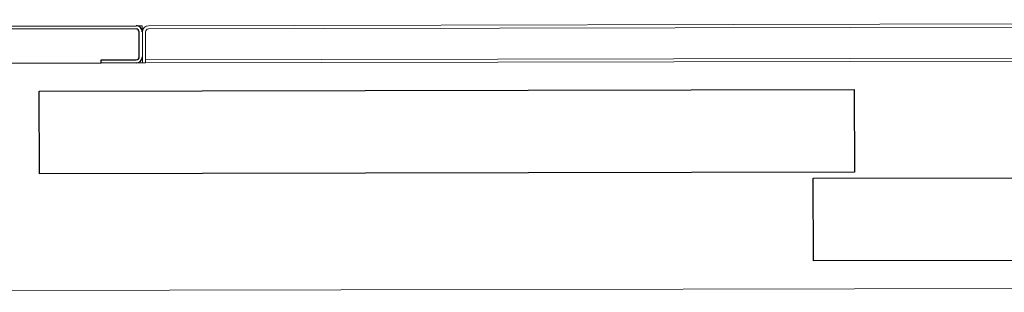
# Model space of a CAD drawing. Header units: millimetres. Extents: x 365044 to 878822, y -384447 to -241456.
# Tile 42 of 65: x 756288 to 756765, y -314004 to -313872. Entities that reach past the tile are written whole.
import ezdxf

# ---------------------------------------------------------------- set-up
doc = ezdxf.new("R2010")
doc.units = ezdxf.units.MM
for name, color, linetype, lineweight in [('Q-CASE-____-MCUT', 31, 'Continuous', 25), ('Q-CASE-____-OTLN', 31, 'Continuous', 9), ('Q-SPCQ-____-OTLN', 91, 'Continuous', 9)]:
    doc.layers.add(name, color=color, linetype=linetype, lineweight=lineweight)

# ---------------------------------------------------------------- blocks, each defined once
blk = doc.blocks.new('LAE-017 _3000 KG FREIGHT TPYE 2_ - F-FC-015-05 _0-3_-9511184-Level 0 - ARRIVALS - T2 - ARRIVALS FORECOURT')
at = {"layer": 'Q-SPCQ-____-OTLN'}
for p, q in [((-703, -1600), (-700, -1600)), ((-700, -1600), (-700, -1603))]:
    blk.add_line(p, q, dxfattribs=at)
blk = doc.blocks.new('car Panel DS 3000 - 200-9636193-Level 0 - ARRIVALS - T2 - ARRIVALS FORECOURT')
at = {"layer": 'Q-CASE-____-MCUT'}
for p, q in [((-109.5, 0), (109.5, 0)), ((-112.5, -20), (-112.5, -3)), ((-111, -3), (-111, -20)), ((109.5, -1.5), (-109.5, -1.5)), ((111, -15), (111, -3)), ((92.5, -16.5), (109.5, -16.5)), ((92.5, -18), (92.5, -16.5)), ((109.5, -18), (92.5, -18)), ((-111, -20), (-112.5, -20))]:
    blk.add_line(p, q, dxfattribs=at)
for centre, radius, start, end in [((-109.5, -3), 3, 90, 180), ((109.5, -3), 3, 360, 90), ((109.5, -15), 1.5, 270, 360), ((109.5, -15), 3, 270, 360)]:
    blk.add_arc(centre, radius, start, end, dxfattribs=at)
for centre, major_axis, start_param, end_param in [((-109.5, -3), (1.33, 0.7), 1.084237, 2.655033), ((109.5, -3), (1.5, 0.07), 6.238159, 7.808956)]:
    blk.add_ellipse(centre, major_axis=major_axis, ratio=1, start_param=start_param, end_param=end_param, dxfattribs=at)
blk = doc.blocks.new('4 PANEL DOOR 3000 - 4 PANEL DOOR 3000-9511398-Level 0 - ARRIVALS - T2 - ARRIVALS FORECOURT')
at = {"layer": 'Q-CASE-____-MCUT'}
for p, q in [((0, 41.5), (375, 41.5)), ((375, 41.5), (375, 1.5)), ((375, 1.5), (0, 1.5)), ((355, -41.5), (355, -1.5)), ((355, -1.5), (750, -1.5)), ((750, -1.5), (750, -41.5)), ((750, -41.5), (355, -41.5))]:
    blk.add_line(p, q, dxfattribs=at)
at = {"layer": 'Q-CASE-____-OTLN'}
for p, q in [((1165, 55), (-1165, 55)), ((700, -55), (703, -55)), ((720, -55), (923.68, -55))]:
    blk.add_line(p, q, dxfattribs=at)
blk = doc.blocks.new('DOOR TOP 3000 1400 - 1400-9511399-Level 0 - ARRIVALS - T2 - ARRIVALS FORECOURT')
at = {"layer": 'Q-CASE-____-OTLN'}
for p, q in [((-698.5, 18), (698.5, 18)), ((698.5, 16.5), (-698.5, 16.5)), ((700, 18), (698.5, 18)), ((698.5, 18), (698.5, 3)), ((700, 3), (700, 18)), ((697, 1.5), (-1.05, 1.5)), ((-697, 0), (697, 0))]:
    blk.add_line(p, q, dxfattribs=at)
blk.add_arc((697, 3), 3, 270, 360, dxfattribs=at)
blk.add_arc((697, 3), 3, 270, 360, dxfattribs=at)
blk.add_ellipse((697, 3), major_axis=(1.17, 0.94), ratio=1, start_param=4.031061, end_param=5.601857, dxfattribs=at)
blk.add_ellipse((697, 3), major_axis=(1.17, 0.94), ratio=1, start_param=4.031061, end_param=5.601857, dxfattribs=at)

msp = doc.modelspace()

# ---------------------------------------------------------------- block references
at = {"layer": 'Q-CASE-____-OTLN'}
for name, p, rotation in [('DOOR TOP 3000 1400 - 1400-9511399-Level 0 - ARRIVALS - T2 - ARRIVALS FORECOURT', (757047.11, -313873.22), 180.1200000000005), ('car Panel DS 3000 - 200-9636193-Level 0 - ARRIVALS - T2 - ARRIVALS FORECOURT', (756234.61, -313874.93), 0.1200000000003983), ('4 PANEL DOOR 3000 - 4 PANEL DOOR 3000-9511398-Level 0 - ARRIVALS - T2 - ARRIVALS FORECOURT', (757047.26, -313946.22), 180.1200000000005)]:
    msp.add_blockref(name, p, dxfattribs=dict(at, rotation=rotation))
at = {"layer": 'Q-SPCQ-____-OTLN', "rotation": 0.1200000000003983}
msp.add_blockref('LAE-017 _3000 KG FREIGHT TPYE 2_ - F-FC-015-05 _0-3_-9511184-Level 0 - ARRIVALS - T2 - ARRIVALS FORECOURT', (757043.76, -312273.23), dxfattribs=at)

doc.saveas('drawing.dxf')
